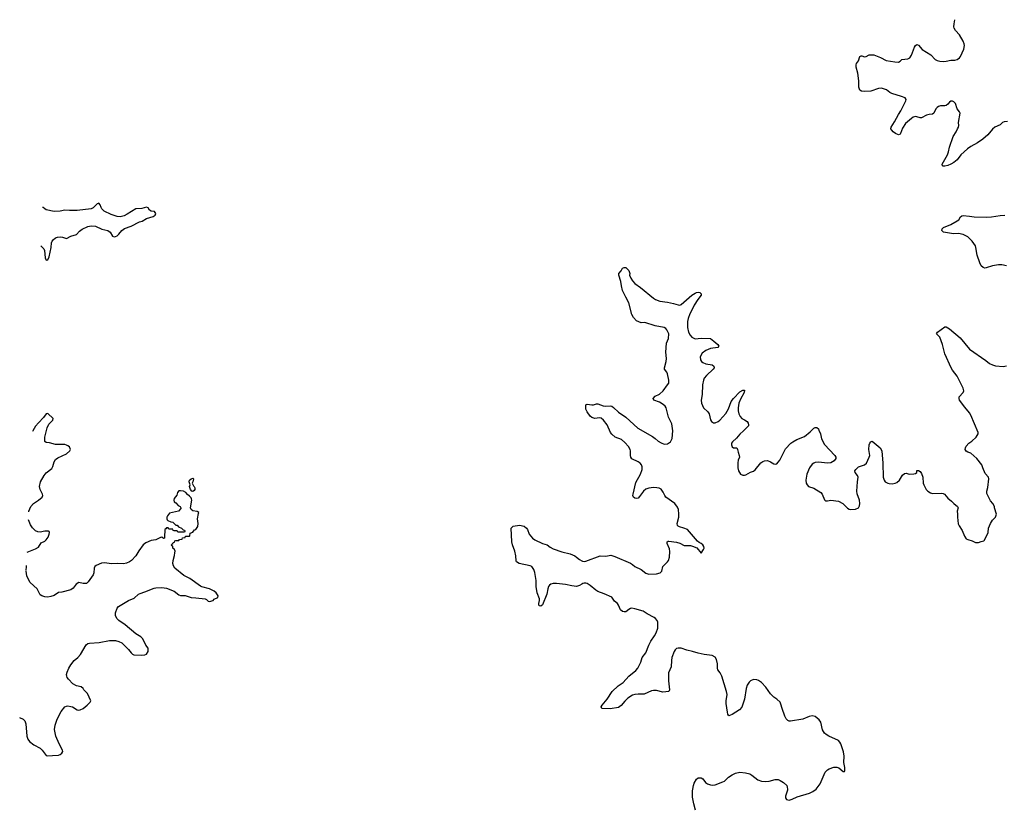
# Model space of a CAD drawing. Header units: inches. Extents: x 1839294 to 1929364, y 762242 to 909984.
# Tile 57 of 76: x 1842704 to 1855483, y 899767 to 909984. Entities that reach past the tile are written whole.
import ezdxf

# ---------------------------------------------------------------- set-up
doc = ezdxf.new("R2010")
doc.units = ezdxf.units.IN
doc.header["$MEASUREMENT"] = 0
for name, color, linetype in [('B8859', 7, 'Continuous'), ('B8940', 7, 'Continuous'), ('B8950', 7, 'Continuous')]:
    doc.layers.add(name, color=color, linetype=linetype)

msp = doc.modelspace()

# ---------------------------------------------------------------- linework, layer by layer
at = {"layer": 'B8859', "color": 6, "elevation": 700}
for points in [[(1851476, 899730), (1851453, 899810), (1851436, 899896), (1851438, 899982), (1851441, 900000)], [(1852668, 900000), (1852669, 899990), (1852642, 899910), (1852643, 899890), (1852658, 899870), (1852690, 899861), (1852730, 899871), (1852796, 899904), (1852955, 899950), (1852998, 899970), (1853040, 900000)]]:
    msp.add_lwpolyline(points, dxfattribs=at)
at = {"layer": 'B8940', "color": 6, "elevation": 700}
for points in [[(1842977, 907051), (1843006, 907026), (1843019, 907010), (1843027, 906990), (1843036, 906896), (1843050, 906864), (1843070, 906871), (1843087, 906910), (1843111, 907030), (1843119, 907090), (1843126, 907110), (1843139, 907130), (1843170, 907155), (1843197, 907163), (1843230, 907166), (1843261, 907161), (1843310, 907145), (1843370, 907176), (1843443, 907197), (1843481, 907239), (1843515, 907265), (1843590, 907303), (1843630, 907312), (1843690, 907304), (1843770, 907265), (1843850, 907249), (1843877, 907230), (1843910, 907176), (1843930, 907169), (1843950, 907172), (1843970, 907182), (1843990, 907200), (1844030, 907250), (1844065, 907275), (1844150, 907306), (1844260, 907360), (1844293, 907370), (1844350, 907404), (1844436, 907430), (1844463, 907450), (1844471, 907470), (1844456, 907496), (1844410, 907499), (1844390, 907515), (1844370, 907544), (1844350, 907553), (1844290, 907536), (1844210, 907531), (1844100, 907460), (1844061, 907439), (1844010, 907426), (1843970, 907430), (1843890, 907456), (1843801, 907501), (1843771, 907530), (1843760, 907550), (1843750, 907581), (1843730, 907604), (1843710, 907596), (1843658, 907542), (1843630, 907530), (1843450, 907510), (1843349, 907509), (1843290, 907514), (1843230, 907501), (1843150, 907496), (1843050, 907519), (1843030, 907529), (1843010, 907547), (1843002, 907550)], [(1842823, 903601), (1842825, 903610), (1842850, 903668), (1842884, 903710), (1842950, 903751), (1842997, 903790), (1843004, 903810), (1843000, 903830), (1842970, 903890), (1842962, 903930), (1842976, 903990), (1843021, 904070), (1843050, 904106), (1843120, 904160), (1843133, 904187), (1843153, 904250), (1843170, 904277), (1843200, 904300), (1843310, 904354), (1843355, 904390), (1843363, 904410), (1843350, 904442), (1843330, 904458), (1843310, 904466), (1843290, 904472), (1843170, 904472), (1843090, 904493), (1843050, 904499), (1843032, 904512), (1843029, 904530), (1843032, 904570), (1843063, 904690), (1843084, 904736), (1843133, 904790), (1843141, 904810), (1843070, 904876), (1843050, 904870), (1843015, 904825), (1842950, 904756), (1842910, 904709), (1842873, 904650), (1842870, 904642)], [(1842704, 900933), (1842749, 900910), (1842770, 900888), (1842784, 900850), (1842796, 900690), (1842809, 900649), (1842830, 900620), (1842890, 900575), (1842970, 900534), (1842995, 900510), (1843034, 900454), (1843050, 900440), (1843070, 900434), (1843130, 900437), (1843210, 900445), (1843228, 900452), (1843253, 900470), (1843263, 900490), (1843258, 900510), (1843217, 900590), (1843174, 900690), (1843157, 900777), (1843166, 900834), (1843191, 900909), (1843244, 901010), (1843290, 901070), (1843310, 901079), (1843330, 901081), (1843370, 901076), (1843390, 901068), (1843452, 901032), (1843470, 901027), (1843490, 901030), (1843530, 901049), (1843581, 901090), (1843620, 901130), (1843628, 901150), (1843583, 901243), (1843539, 901290), (1843529, 901310), (1843501, 901330), (1843441, 901341), (1843396, 901370), (1843336, 901430), (1843322, 901450), (1843315, 901470), (1843313, 901490), (1843320, 901520), (1843341, 901570), (1843367, 901613), (1843411, 901669), (1843459, 901710), (1843494, 901750), (1843566, 901874), (1843590, 901892), (1843610, 901898), (1843737, 901903), (1843868, 901932), (1843950, 901929), (1843990, 901919), (1844030, 901899), (1844115, 901815), (1844150, 901770), (1844170, 901752), (1844186, 901746), (1844290, 901739), (1844330, 901744), (1844350, 901755), (1844371, 901789), (1844370, 901830), (1844340, 901870), (1844325, 901910), (1844297, 901957), (1844276, 901976), (1844210, 902015), (1844075, 902135), (1843993, 902190), (1843970, 902210), (1843949, 902250), (1843946, 902290), (1843969, 902350), (1843987, 902370), (1844117, 902450), (1844190, 902481), (1844247, 902530), (1844270, 902542), (1844330, 902561), (1844450, 902608), (1844470, 902612), (1844550, 902616), (1844610, 902608), (1844710, 902570), (1844770, 902522), (1844790, 902516), (1844850, 902514), (1844930, 902488), (1844990, 902486), (1845110, 902470), (1845130, 902462), (1845150, 902443), (1845170, 902436), (1845214, 902450), (1845230, 902465), (1845274, 902490), (1845282, 902510), (1845270, 902522), (1845256, 902550), (1845228, 902570), (1845170, 902601), (1845070, 902627), (1845050, 902637), (1844913, 902733), (1844834, 902774), (1844717, 902870), (1844700, 902900), (1844693, 902930), (1844695, 902970), (1844715, 903035), (1844716, 903070), (1844722, 903090), (1844714, 903110), (1844694, 903130), (1844693, 903153), (1844678, 903158), (1844674, 903170), (1844678, 903182), (1844693, 903187), (1844698, 903202), (1844713, 903207), (1844718, 903222), (1844730, 903226), (1844770, 903226), (1844778, 903242), (1844813, 903247), (1844818, 903262), (1844853, 903267), (1844858, 903282), (1844870, 903286), (1844910, 903286), (1844914, 903290), (1844918, 903322), (1844950, 903338), (1844975, 903365), (1844990, 903369), (1845017, 903410), (1845019, 903450), (1845012, 903510), (1845023, 903577), (1845031, 903591), (1845010, 903605), (1844950, 903611), (1844931, 903630), (1844923, 903650), (1844937, 903750), (1844936, 903770), (1844930, 903782), (1844910, 903805), (1844883, 903823), (1844862, 903850), (1844832, 903870), (1844790, 903873), (1844770, 903871), (1844754, 903850), (1844745, 903815), (1844710, 903771), (1844705, 903750), (1844710, 903728), (1844730, 903718), (1844763, 903683), (1844786, 903670), (1844798, 903650), (1844796, 903644), (1844766, 903610), (1844650, 903582), (1844624, 903550), (1844615, 903530), (1844615, 903510), (1844618, 903498), (1844628, 903488), (1844668, 903468), (1844690, 903466), (1844730, 903426), (1844750, 903426), (1844767, 903407), (1844806, 903390), (1844827, 903367), (1844842, 903362), (1844846, 903350), (1844842, 903338), (1844830, 903334), (1844770, 903334), (1844758, 903338), (1844750, 903354), (1844710, 903354), (1844698, 903358), (1844690, 903374), (1844650, 903374), (1844638, 903378), (1844633, 903393), (1844610, 903394), (1844602, 903378), (1844589, 903370), (1844586, 903270), (1844582, 903258), (1844570, 903254), (1844550, 903272), (1844530, 903267), (1844470, 903236), (1844410, 903227), (1844341, 903199), (1844309, 903171), (1844250, 903093), (1844213, 903030), (1844155, 902970), (1844130, 902950), (1844090, 902933), (1844050, 902924), (1843970, 902930), (1843890, 902924), (1843810, 902940), (1843767, 902933), (1843697, 902903), (1843679, 902890), (1843672, 902870), (1843668, 902810), (1843658, 902782), (1843592, 902690), (1843570, 902671), (1843530, 902670), (1843470, 902682), (1843437, 902663), (1843397, 902610), (1843370, 902590), (1843250, 902558), (1843210, 902553), (1843150, 902513), (1843110, 902500), (1843070, 902494), (1843030, 902496), (1842990, 902508), (1842970, 902525), (1842930, 902599), (1842842, 902682), (1842814, 902730), (1842799, 902770), (1842789, 902828)], [(1842800, 903077), (1842910, 903120), (1842950, 903143), (1842984, 903196), (1843030, 903218), (1843050, 903236), (1843072, 903270), (1843086, 903310), (1843093, 903330), (1843085, 903345), (1843078, 903350), (1843030, 903349), (1842970, 903337), (1842939, 903339), (1842910, 903353), (1842870, 903393), (1842845, 903430), (1842819, 903498)], [(1850000, 902662), (1849970, 902645), (1849930, 902633), (1849870, 902638), (1849790, 902656), (1849670, 902670), (1849630, 902670), (1849599, 902661), (1849581, 902650), (1849566, 902630), (1849557, 902603), (1849546, 902530), (1849490, 902395), (1849470, 902378), (1849450, 902382), (1849442, 902390), (1849440, 902410), (1849450, 902450), (1849450, 902470), (1849420, 902550), (1849408, 902630), (1849409, 902710), (1849390, 902813), (1849377, 902850), (1849350, 902892), (1849330, 902900), (1849189, 902929), (1849154, 902950), (1849146, 902966), (1849142, 903030), (1849132, 903090), (1849099, 903170), (1849092, 903210), (1849081, 903390), (1849110, 903412), (1849190, 903426), (1849250, 903415), (1849284, 903390), (1849297, 903370), (1849315, 903310), (1849359, 903259), (1849390, 903236), (1849490, 903187), (1849550, 903172), (1849590, 903140), (1849630, 903121), (1849742, 903082), (1849850, 903053), (1849910, 903027), (1849933, 903013), (1849970, 902982), (1850000, 902965)], [(1842789, 902839), (1842794, 902890), (1842792, 902905)]]:
    msp.add_lwpolyline(points, dxfattribs=at)
msp.add_lwpolyline([(1844950, 903865), (1844938, 903870), (1844922, 903890), (1844909, 903930), (1844918, 903950), (1844905, 903990), (1844910, 904011), (1844930, 904030), (1844950, 904037), (1844961, 904030), (1844953, 903987), (1844942, 903970), (1844959, 903939), (1844971, 903930), (1844979, 903910), (1844979, 903890), (1844970, 903875)], close=True, dxfattribs=at)
at = {"layer": 'B8950', "color": 6, "elevation": 700}
for points in [[(1855525, 908665), (1855481, 908659), (1855462, 908650), (1855430, 908622), (1855361, 908590), (1855330, 908565), (1855268, 908492), (1855204, 908436), (1855135, 908385), (1855050, 908339), (1855007, 908310), (1854920, 908230), (1854870, 908168), (1854830, 908132), (1854790, 908108), (1854750, 908092), (1854710, 908083), (1854690, 908084), (1854679, 908090), (1854678, 908110), (1854747, 908233), (1854761, 908270), (1854771, 908330), (1854820, 908470), (1854859, 908530), (1854876, 908570), (1854890, 908590), (1854895, 908610), (1854889, 908650), (1854909, 908770), (1854900, 908790), (1854872, 908830), (1854850, 908896), (1854830, 908920), (1854810, 908927), (1854790, 908927), (1854770, 908915), (1854751, 908889), (1854728, 908872), (1854710, 908866), (1854655, 908865), (1854630, 908859), (1854610, 908846), (1854596, 908830), (1854570, 908771), (1854550, 908758), (1854510, 908754), (1854475, 908745), (1854410, 908712), (1854390, 908711), (1854350, 908725), (1854330, 908727), (1854301, 908719), (1854277, 908703), (1854201, 908639), (1854161, 908579), (1854134, 908506), (1854130, 908499), (1854110, 908492), (1854070, 908507), (1854040, 908530), (1854023, 908550), (1854012, 908570), (1854016, 908590), (1854060, 908660), (1854110, 908754), (1854140, 908800), (1854204, 908930), (1854208, 908950), (1854195, 908970), (1854151, 908990), (1854025, 909025), (1853999, 909039), (1853954, 909074), (1853890, 909096), (1853850, 909092), (1853750, 909056), (1853670, 909052), (1853630, 909056), (1853610, 909070), (1853602, 909082), (1853597, 909110), (1853595, 909190), (1853582, 909290), (1853561, 909370), (1853560, 909400), (1853564, 909416), (1853591, 909450), (1853610, 909507), (1853625, 909515), (1853635, 909515), (1853670, 909504), (1853690, 909507), (1853730, 909529), (1853790, 909529), (1853876, 909496), (1853950, 909455), (1854064, 909436), (1854110, 909434), (1854130, 909445), (1854155, 909470), (1854230, 909478), (1854257, 909490), (1854278, 909522), (1854316, 909630), (1854330, 909651), (1854350, 909663), (1854370, 909654), (1854416, 909596), (1854531, 909530), (1854588, 909470), (1854610, 909453), (1854645, 909445), (1854690, 909443), (1854730, 909446), (1854790, 909458), (1854841, 909459), (1854870, 909468), (1854903, 909490), (1854914, 909506), (1854958, 909602), (1854966, 909650), (1854964, 909670), (1854950, 909706), (1854902, 909790), (1854850, 909846), (1854833, 909873), (1854829, 909890), (1854832, 909930), (1854842, 909984)], [(1855510, 906790), (1855450, 906802), (1855410, 906803), (1855331, 906791), (1855250, 906764), (1855230, 906763), (1855208, 906768), (1855183, 906790), (1855164, 906830), (1855130, 906930), (1855115, 907030), (1855108, 907050), (1855067, 907110), (1855008, 907168), (1854950, 907198), (1854890, 907210), (1854830, 907207), (1854797, 907210), (1854694, 907230), (1854691, 907231), (1854674, 907250), (1854676, 907270), (1854693, 907290), (1854790, 907328), (1854870, 907376), (1854891, 907390), (1854913, 907427), (1854930, 907439), (1854950, 907442), (1855030, 907435), (1855090, 907425), (1855250, 907421), (1855315, 907425), (1855430, 907445), (1855490, 907448)], [(1850000, 902965), (1850010, 902960), (1850030, 902956), (1850050, 902960), (1850238, 903030), (1850310, 903026), (1850377, 903037), (1850430, 903021), (1850630, 902933), (1850657, 902917), (1850690, 902889), (1850772, 902852), (1850830, 902804), (1850870, 902790), (1850970, 902795), (1851019, 902810), (1851037, 902830), (1851053, 902890), (1851111, 902949), (1851127, 902970), (1851140, 903010), (1851144, 903084), (1851138, 903118), (1851106, 903190), (1851109, 903210), (1851122, 903218), (1851130, 903221), (1851230, 903206), (1851273, 903193), (1851330, 903165), (1851350, 903161), (1851410, 903164), (1851436, 903156), (1851491, 903131), (1851550, 903062), (1851581, 903110), (1851589, 903130), (1851585, 903150), (1851572, 903172), (1851550, 903189), (1851522, 903202), (1851501, 903221), (1851370, 903369), (1851322, 903390), (1851266, 903406), (1851252, 903412), (1851243, 903423), (1851239, 903450), (1851258, 903530), (1851260, 903570), (1851253, 903630), (1851242, 903662), (1851207, 903710), (1851090, 903792), (1851077, 903810), (1851056, 903856), (1851030, 903893), (1851006, 903906), (1850973, 903913), (1850930, 903914), (1850870, 903906), (1850830, 903892), (1850799, 903870), (1850750, 903798), (1850730, 903779), (1850710, 903773), (1850690, 903779), (1850672, 903792), (1850664, 903810), (1850665, 903830), (1850701, 903979), (1850760, 904090), (1850785, 904150), (1850785, 904185), (1850776, 904210), (1850759, 904230), (1850731, 904250), (1850649, 904289), (1850637, 904310), (1850633, 904330), (1850634, 904390), (1850629, 904410), (1850607, 904447), (1850559, 904499), (1850516, 904536), (1850434, 904570), (1850388, 904608), (1850374, 904630), (1850331, 904730), (1850282, 904790), (1850250, 904813), (1850230, 904819), (1850170, 904811), (1850130, 904823), (1850110, 904842), (1850070, 904896), (1850053, 904930), (1850050, 904990), (1850070, 904998), (1850130, 904986), (1850152, 904988), (1850190, 905002), (1850210, 905002), (1850276, 904976), (1850310, 904972), (1850370, 904974), (1850389, 904969), (1850410, 904955), (1850474, 904894), (1850570, 904827), (1850726, 904686), (1850916, 904576), (1850952, 904552), (1850990, 904518), (1851030, 904493), (1851070, 904479), (1851110, 904481), (1851149, 904510), (1851171, 904550), (1851181, 904650), (1851170, 904742), (1851124, 904830), (1851093, 904950), (1851080, 904970), (1851054, 904994), (1851010, 905021), (1850934, 905050), (1850924, 905070), (1850950, 905099), (1851010, 905128), (1851055, 905170), (1851114, 905246), (1851129, 905271), (1851130, 905310), (1851112, 905388), (1851103, 905410), (1851075, 905450), (1851073, 905470), (1851096, 905550), (1851098, 905590), (1851090, 905670), (1851100, 905790), (1851124, 905850), (1851129, 905910), (1851103, 905963), (1851090, 905978), (1851070, 905989), (1850950, 906011), (1850816, 906056), (1850770, 906050), (1850710, 906078), (1850670, 906122), (1850650, 906158), (1850612, 906312), (1850570, 906383), (1850530, 906473), (1850515, 906530), (1850507, 906590), (1850479, 906670), (1850479, 906690), (1850512, 906728), (1850530, 906761), (1850550, 906771), (1850570, 906768), (1850590, 906754), (1850611, 906730), (1850623, 906690), (1850621, 906670), (1850635, 906630), (1850657, 906597), (1850690, 906561), (1850763, 906510), (1850931, 906370), (1850956, 906356), (1851014, 906334), (1851110, 906320), (1851190, 906302), (1851250, 906284), (1851270, 906283), (1851291, 906290), (1851430, 906409), (1851470, 906437), (1851490, 906446), (1851510, 906448), (1851530, 906446), (1851550, 906430), (1851549, 906410), (1851504, 906356), (1851459, 906281), (1851430, 906216), (1851403, 906170), (1851382, 906110), (1851372, 906070), (1851370, 905990), (1851383, 905930), (1851407, 905890), (1851430, 905866), (1851470, 905845), (1851550, 905853), (1851670, 905848), (1851715, 905815), (1851765, 905770), (1851779, 905750), (1851767, 905730), (1851670, 905718), (1851610, 905692), (1851563, 905657), (1851538, 905610), (1851540, 905570), (1851552, 905550), (1851570, 905535), (1851610, 905521), (1851690, 905508), (1851715, 905490), (1851718, 905470), (1851704, 905450), (1851618, 905370), (1851590, 905334), (1851579, 905310), (1851566, 905246), (1851560, 905120), (1851550, 905050), (1851553, 905010), (1851580, 904950), (1851637, 904897), (1851654, 904870), (1851672, 904792), (1851685, 904770), (1851710, 904755), (1851730, 904756), (1851770, 904772), (1851790, 904788), (1851870, 904875), (1851905, 904935), (1851938, 905030), (1851967, 905070), (1852050, 905157), (1852090, 905180), (1852110, 905178), (1852107, 905150), (1852059, 905061), (1852039, 905010), (1852029, 904951), (1852030, 904910), (1852039, 904870), (1852055, 904835), (1852078, 904810), (1852113, 904793), (1852144, 904770), (1852158, 904750), (1852165, 904730), (1852163, 904717), (1852161, 904710), (1852100, 904650), (1852050, 904606), (1852006, 904554), (1851956, 904510), (1851944, 904490), (1851942, 904470), (1851950, 904444), (1851970, 904431), (1852010, 904431), (1852021, 904410), (1852028, 904372), (1852044, 904330), (1852045, 904310), (1852030, 904270), (1852024, 904236), (1852024, 904170), (1852035, 904130), (1852046, 904110), (1852061, 904090), (1852090, 904076), (1852110, 904075), (1852130, 904080), (1852190, 904113), (1852230, 904128), (1852250, 904145), (1852325, 904235), (1852348, 904252), (1852370, 904262), (1852410, 904265), (1852450, 904250), (1852490, 904223), (1852510, 904218), (1852530, 904223), (1852550, 904242), (1852570, 904271), (1852644, 904416), (1852711, 904490), (1852739, 904510), (1852790, 904537), (1852890, 904575), (1852964, 904636), (1853010, 904684), (1853030, 904694), (1853050, 904692), (1853070, 904675), (1853078, 904658), (1853097, 904610), (1853110, 904545), (1853150, 904472), (1853282, 904330), (1853296, 904310), (1853298, 904290), (1853277, 904263), (1853230, 904237), (1853187, 904233), (1853070, 904244), (1853030, 904240), (1853010, 904233), (1852990, 904218), (1852954, 904170), (1852920, 904090), (1852909, 904009), (1852913, 903970), (1852923, 903950), (1852942, 903930), (1853010, 903907), (1853101, 903850), (1853119, 903830), (1853150, 903756), (1853163, 903743), (1853190, 903743), (1853230, 903752), (1853330, 903737), (1853388, 903708), (1853450, 903648), (1853470, 903636), (1853490, 903631), (1853550, 903635), (1853590, 903651), (1853604, 903676), (1853609, 903710), (1853603, 903750), (1853573, 903833), (1853568, 903868), (1853576, 903990), (1853587, 904050), (1853580, 904070), (1853548, 904110), (1853545, 904130), (1853555, 904150), (1853590, 904182), (1853670, 904209), (1853693, 904230), (1853731, 904310), (1853736, 904330), (1853725, 904410), (1853730, 904470), (1853737, 904490), (1853750, 904508), (1853770, 904517), (1853871, 904431), (1853892, 904392), (1853906, 904230), (1853910, 904050), (1853923, 904010), (1853937, 903990), (1853970, 903971), (1853990, 903966), (1854030, 903963), (1854067, 903973), (1854090, 903982), (1854124, 904010), (1854164, 904076), (1854190, 904097), (1854210, 904103), (1854250, 904089), (1854310, 904092), (1854330, 904098), (1854348, 904110), (1854346, 904130), (1854350, 904134), (1854370, 904134), (1854390, 904125), (1854410, 904096), (1854425, 904050), (1854432, 903972), (1854439, 903950), (1854470, 903891), (1854490, 903867), (1854525, 903845), (1854550, 903838), (1854670, 903840), (1854690, 903838), (1854707, 903830), (1854750, 903776), (1854800, 903740), (1854830, 903708), (1854876, 903670), (1854884, 903650), (1854873, 903610), (1854877, 903570), (1854875, 903530), (1854885, 903445), (1854897, 903417), (1854936, 903356), (1854965, 903285), (1854990, 903251), (1855010, 903241), (1855065, 903225), (1855110, 903202), (1855150, 903202), (1855183, 903217), (1855216, 903224), (1855228, 903232), (1855275, 903330), (1855278, 903390), (1855302, 903450), (1855329, 903491), (1855369, 903530), (1855382, 903570), (1855355, 903650), (1855354, 903670), (1855333, 903710), (1855304, 903744), (1855257, 903837), (1855256, 903870), (1855270, 903914), (1855284, 904030), (1855279, 904050), (1855237, 904097), (1855203, 904170), (1855190, 904210), (1855127, 904290), (1855050, 904361), (1855010, 904373), (1854990, 904386), (1854977, 904410), (1854979, 904430), (1854989, 904450), (1855022, 904490), (1855062, 904518), (1855119, 904570), (1855145, 904610), (1855145, 904630), (1855050, 904852), (1855030, 904884), (1854970, 904957), (1854903, 905050), (1854896, 905070), (1854899, 905090), (1854949, 905150), (1854957, 905170), (1854950, 905202), (1854870, 905360), (1854810, 905437), (1854792, 905470), (1854710, 905649), (1854683, 905770), (1854647, 905867), (1854605, 905910), (1854618, 905930), (1854710, 905999), (1854730, 905999), (1854772, 905972), (1854910, 905856), (1855032, 905712), (1855243, 905563), (1855290, 905523), (1855330, 905505), (1855370, 905493), (1855470, 905487), (1855510, 905494)], [(1853040, 900000), (1853095, 900070), (1853158, 900222), (1853188, 900252), (1853210, 900265), (1853270, 900286), (1853310, 900288), (1853337, 900277), (1853390, 900231), (1853408, 900232), (1853414, 900246), (1853415, 900285), (1853401, 900350), (1853403, 900430), (1853395, 900485), (1853362, 900590), (1853350, 900612), (1853330, 900633), (1853204, 900690), (1853170, 900710), (1853148, 900730), (1853124, 900770), (1853102, 900870), (1853082, 900902), (1853030, 900943), (1852990, 900953), (1852950, 900944), (1852868, 900912), (1852710, 900886), (1852690, 900886), (1852673, 900893), (1852653, 900913), (1852633, 900950), (1852599, 901050), (1852585, 901105), (1852573, 901130), (1852530, 901169), (1852494, 901194), (1852450, 901237), (1852390, 901325), (1852330, 901386), (1852291, 901411), (1852270, 901421), (1852230, 901424), (1852190, 901408), (1852170, 901388), (1852146, 901350), (1852133, 901307), (1852110, 901170), (1852076, 901064), (1852047, 901030), (1851950, 900969), (1851910, 900954), (1851896, 900976), (1851890, 901002), (1851872, 901112), (1851872, 901150), (1851886, 901230), (1851879, 901270), (1851816, 901470), (1851795, 901510), (1851767, 901550), (1851760, 901570), (1851763, 901630), (1851750, 901684), (1851730, 901713), (1851690, 901735), (1851590, 901750), (1851510, 901767), (1851437, 901790), (1851365, 901805), (1851290, 901830), (1851250, 901833), (1851230, 901828), (1851210, 901810), (1851200, 901790), (1851169, 901710), (1851162, 901670), (1851158, 901590), (1851126, 901510), (1851126, 901406), (1851136, 901290), (1851130, 901270), (1851050, 901262), (1850970, 901280), (1850930, 901281), (1850904, 901276), (1850810, 901234), (1850730, 901236), (1850688, 901232), (1850659, 901221), (1850599, 901181), (1850557, 901143), (1850510, 901087), (1850477, 901063), (1850370, 901043), (1850258, 901050), (1850253, 901070), (1850264, 901090), (1850327, 901170), (1850394, 901270), (1850470, 901341), (1850535, 901385), (1850610, 901467), (1850700, 901540), (1850728, 901570), (1850765, 901650), (1850785, 901710), (1850829, 901770), (1850869, 901870), (1850896, 901924), (1850945, 901990), (1850966, 902030), (1850985, 902090), (1850987, 902167), (1850979, 902190), (1850958, 902218), (1850939, 902230), (1850850, 902276), (1850795, 902310), (1850690, 902343), (1850650, 902350), (1850634, 902346), (1850610, 902334), (1850570, 902304), (1850550, 902302), (1850530, 902308), (1850504, 902330), (1850475, 902390), (1850461, 902410), (1850423, 902443), (1850390, 902493), (1850290, 902538), (1850207, 902567), (1850182, 902582), (1850110, 902645), (1850070, 902670), (1850050, 902675), (1850030, 902676), (1850013, 902670), (1850000, 902662)], [(1851441, 900000), (1851449, 900051), (1851459, 900081), (1851490, 900133), (1851510, 900148), (1851550, 900148), (1851570, 900134), (1851605, 900090), (1851630, 900071), (1851670, 900056), (1851690, 900053), (1851730, 900058), (1851830, 900095), (1851850, 900106), (1851904, 900156), (1851952, 900190), (1851993, 900210), (1852050, 900223), (1852126, 900214), (1852179, 900199), (1852205, 900185), (1852285, 900125), (1852330, 900106), (1852390, 900100), (1852430, 900107), (1852510, 900129), (1852550, 900126), (1852576, 900116), (1852616, 900090), (1852659, 900050), (1852667, 900027), (1852668, 900000)]]:
    msp.add_lwpolyline(points, dxfattribs=at)

doc.saveas('drawing.dxf')
